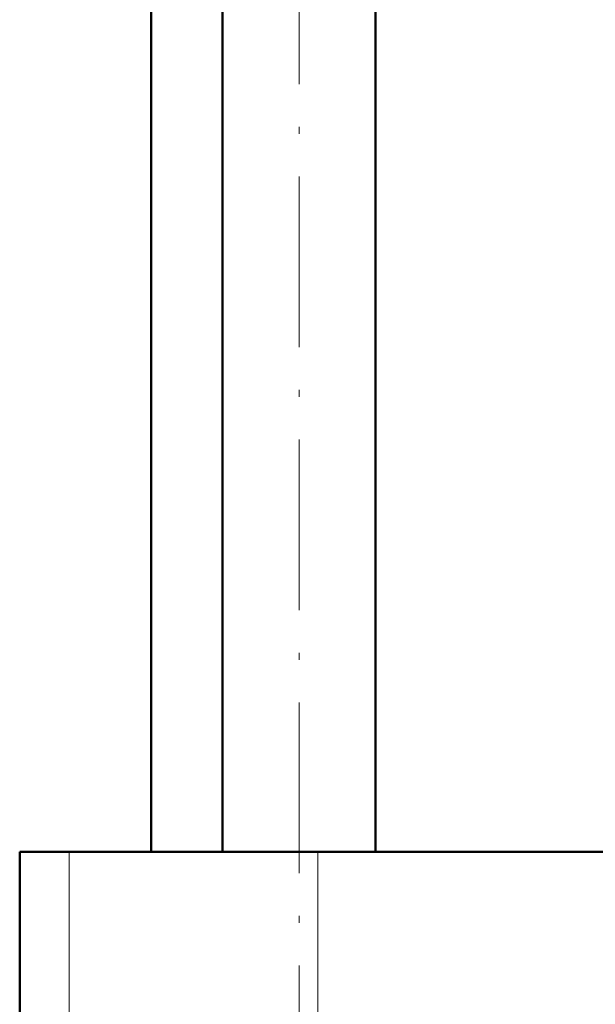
# Model space of a CAD drawing. Extents: x -1351 to 1763, y -1300 to 612.
# Tile 47 of 80: x 364 to 404, y -126 to -57. Entities that reach past the tile are written whole.
import ezdxf

# ---------------------------------------------------------------- set-up
doc = ezdxf.new("R2010")
doc.units = 0
doc.linetypes.add('DASHDOT', pattern=[18.5, 12, -3, 0.5, -3])

msp = doc.modelspace()

# ---------------------------------------------------------------- linework, layer by layer
at = {"color": 7, "linetype": 'DASHDOT', "lineweight": 18}
msp.add_line((383.265, -135.433), (383.265, 104.687), dxfattribs=at)
at = {"color": 7, "lineweight": 50}
for p, q in [((372.852, -115.423), (372.852, 46.677)), ((377.885, -115.423), (377.885, 46.677)), ((388.645, -115.423), (388.645, 46.677)), ((364.962, -115.423), (363.602, -115.423)), ((363.602, -115.423), (363.602, -135.273)), ((367.087, -115.423), (364.962, -115.423)), ((384.589, -115.423), (367.087, -115.423)), ((432.478, -115.423), (384.589, -115.423))]:
    msp.add_line(p, q, dxfattribs=at)
at = {"color": 7, "lineweight": 18}
for p, q in [((367.087, -115.423), (367.087, -135.273)), ((384.589, -115.423), (384.589, -135.273))]:
    msp.add_line(p, q, dxfattribs=at)

doc.saveas('drawing.dxf')
